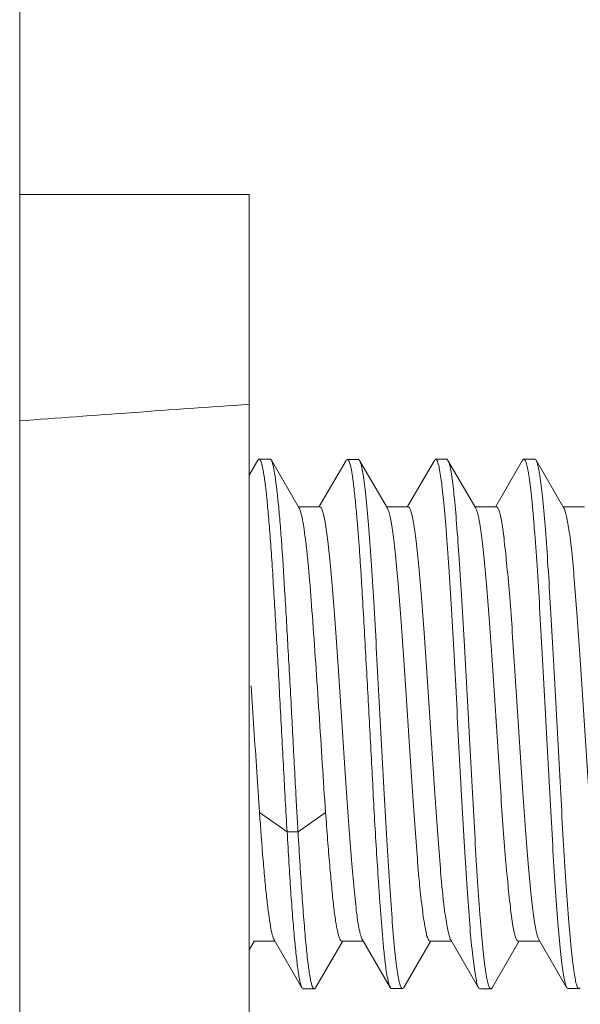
# Model space of a CAD drawing. Header units: centimetres. Extents: x -30 to 30, y -51 to 55.
# Tile 7 of 78: x -21.422 to -21.21, y -1.094 to -0.722. Entities that reach past the tile are written whole.
import ezdxf

# ---------------------------------------------------------------- set-up
doc = ezdxf.new("R2010")
doc.units = ezdxf.units.CM
doc.header["$MEASUREMENT"] = 0
doc.layers.add('06___PRT_ALL_SURFS', color=7, linetype='Continuous')

msp = doc.modelspace()

# ---------------------------------------------------------------- linework, layer by layer
at = {"layer": '06___PRT_ALL_SURFS', "lineweight": 9}
for points in [[(-21.42216, -0.21369), (-21.42216, -0.21369), (-21.42216, -1.20435), (-21.42216, -1.20435)], [(-21.42216, -0.78769), (-21.42216, -0.78769), (-21.33549, -0.78769), (-21.33549, -0.78769)], [(-21.33549, -1.18769), (-21.33549, -1.18769), (-21.33549, -0.78769), (-21.33549, -0.78769)], [(-21.33549, -0.86698), (-21.36515, -0.86903), (-21.39404, -0.87112), (-21.42216, -0.87323)], [(-21.33221, -0.88809), (-21.33221, -0.88809), (-21.33549, -0.89374), (-21.33549, -0.89374)], [(-21.32757, -0.88767), (-21.32757, -0.88767), (-21.33174, -0.88767), (-21.33174, -0.88767)], [(-21.31659, -0.9062), (-21.31659, -0.9062), (-21.32711, -0.88808), (-21.32711, -0.88808)], [(-21.29892, -0.88817), (-21.29892, -0.88817), (-21.30903, -0.90559), (-21.30903, -0.90559)], [(-21.29426, -0.88775), (-21.29426, -0.88775), (-21.29843, -0.88775), (-21.29843, -0.88775)], [(-21.28329, -0.90623), (-21.28329, -0.90623), (-21.29377, -0.88818), (-21.29377, -0.88818)], [(-21.26555, -0.88816), (-21.26555, -0.88816), (-21.27568, -0.9056), (-21.27568, -0.9056)], [(-21.26089, -0.88773), (-21.26089, -0.88773), (-21.26506, -0.88773), (-21.26506, -0.88773)], [(-21.24989, -0.90625), (-21.24989, -0.90625), (-21.26041, -0.88815), (-21.26041, -0.88815)], [(-21.23223, -0.8881), (-21.23223, -0.8881), (-21.24238, -0.90559), (-21.24238, -0.90559)], [(-21.22759, -0.88769), (-21.22759, -0.88769), (-21.23176, -0.88769), (-21.23176, -0.88769)], [(-21.21662, -0.90619), (-21.21662, -0.90619), (-21.22711, -0.88811), (-21.22711, -0.88811)], [(-21.30881, -0.90572), (-21.30881, -0.90572), (-21.31687, -0.90572), (-21.31687, -0.90572)], [(-21.27548, -0.90572), (-21.27548, -0.90572), (-21.28358, -0.90572), (-21.28358, -0.90572)], [(-21.24215, -0.90572), (-21.24215, -0.90572), (-21.25021, -0.90572), (-21.25021, -0.90572)], [(-21.20881, -0.90572), (-21.20881, -0.90572), (-21.21689, -0.90572), (-21.21689, -0.90572)], [(-21.33475, -0.97332), (-21.33406, -0.98411), (-21.33335, -0.99491), (-21.33262, -1.00569)], [(-21.33262, -1.00569), (-21.33228, -1.01082), (-21.33193, -1.01595), (-21.33158, -1.02107)], [(-21.32118, -1.02841), (-21.32118, -1.02841), (-21.33158, -1.02107), (-21.33158, -1.02107)], [(-21.30663, -1.02107), (-21.30663, -1.02107), (-21.31702, -1.02839), (-21.31702, -1.02839)], [(-21.31703, -1.02839), (-21.31703, -1.02839), (-21.32117, -1.02839), (-21.32117, -1.02839)], [(-21.33549, -1.07301), (-21.33549, -1.07301), (-21.33362, -1.06978), (-21.33362, -1.06978)], [(-21.32579, -1.06965), (-21.32579, -1.06965), (-21.33385, -1.06965), (-21.33385, -1.06965)], [(-21.32609, -1.06914), (-21.32609, -1.06914), (-21.31557, -1.08726), (-21.31557, -1.08726)], [(-21.31045, -1.08725), (-21.31045, -1.08725), (-21.3003, -1.06977), (-21.3003, -1.06977)], [(-21.29242, -1.06965), (-21.29242, -1.06965), (-21.3005, -1.06965), (-21.3005, -1.06965)], [(-21.29273, -1.06913), (-21.29273, -1.06913), (-21.28224, -1.08717), (-21.28224, -1.08717)], [(-21.27708, -1.08717), (-21.27708, -1.08717), (-21.26697, -1.06977), (-21.26697, -1.06977)], [(-21.25911, -1.06965), (-21.25911, -1.06965), (-21.26719, -1.06965), (-21.26719, -1.06965)], [(-21.25938, -1.06917), (-21.25938, -1.06917), (-21.24888, -1.08727), (-21.24888, -1.08727)], [(-21.24377, -1.08729), (-21.24377, -1.08729), (-21.23361, -1.06978), (-21.23361, -1.06978)], [(-21.22578, -1.06965), (-21.22578, -1.06965), (-21.23383, -1.06965), (-21.23383, -1.06965)], [(-21.22609, -1.06911), (-21.22609, -1.06911), (-21.21559, -1.0872), (-21.21559, -1.0872)], [(-21.3151, -1.08767), (-21.3151, -1.08767), (-21.31093, -1.08767), (-21.31093, -1.08767)], [(-21.28174, -1.0876), (-21.28174, -1.0876), (-21.27757, -1.0876), (-21.27757, -1.0876)], [(-21.2484, -1.08769), (-21.2484, -1.08769), (-21.24423, -1.08769), (-21.24423, -1.08769)], [(-21.21509, -1.08762), (-21.21509, -1.08762), (-21.21093, -1.08762), (-21.21093, -1.08762)]]:
    msp.add_open_spline(points, degree=3, dxfattribs=at)
for points, knots in [([(-21.33221, -0.88808), (-21.33218, -0.88802), (-21.33214, -0.88796), (-21.33209, -0.8879), (-21.33201, -0.88779), (-21.33188, -0.88767), (-21.33174, -0.88767)], [0, 0, 0, 0, 0.5, 0.5, 0.5, 1, 1, 1, 1]), ([(-21.33174, -0.88767), (-21.33161, -0.88767), (-21.3315, -0.88777), (-21.33141, -0.88787), (-21.33125, -0.88805), (-21.33116, -0.88826), (-21.33108, -0.88847), (-21.33079, -0.88922), (-21.33059, -0.89002), (-21.33042, -0.89083), (-21.33015, -0.8921), (-21.32995, -0.89337), (-21.32976, -0.89465), (-21.32951, -0.89639), (-21.32929, -0.89814), (-21.3291, -0.89989), (-21.32885, -0.90207), (-21.32864, -0.90427), (-21.32844, -0.90645), (-21.3282, -0.90907), (-21.32799, -0.91167), (-21.32778, -0.91429), (-21.32755, -0.91729), (-21.32733, -0.92029), (-21.32712, -0.9233), (-21.32689, -0.92663), (-21.32667, -0.92997), (-21.32646, -0.93331), (-21.32623, -0.93692), (-21.32601, -0.94053), (-21.3258, -0.94414), (-21.32558, -0.94797), (-21.32536, -0.9518), (-21.32515, -0.95563), (-21.32469, -0.96372), (-21.32425, -0.97181), (-21.32382, -0.97991), (-21.32338, -0.98816), (-21.32295, -0.99642), (-21.3225, -1.00467), (-21.32207, -1.01259), (-21.32163, -1.02049), (-21.32118, -1.02841)], [0, 0, 0, 0, 0.071429, 0.071429, 0.071429, 0.142857, 0.142857, 0.142857, 0.214286, 0.214286, 0.214286, 0.285714, 0.285714, 0.285714, 0.357143, 0.357143, 0.357143, 0.428571, 0.428571, 0.428571, 0.5, 0.5, 0.5, 0.571429, 0.571429, 0.571429, 0.642857, 0.642857, 0.642857, 0.714286, 0.714286, 0.714286, 0.785714, 0.785714, 0.785714, 0.857143, 0.857143, 0.857143, 0.928571, 0.928571, 0.928571, 1, 1, 1, 1]), ([(-21.32711, -0.88807), (-21.32715, -0.88801), (-21.32718, -0.88796), (-21.32723, -0.8879), (-21.32731, -0.88779), (-21.32744, -0.88768), (-21.32757, -0.88767)], [0, 0, 0, 0, 0.5, 0.5, 0.5, 1, 1, 1, 1]), ([(-21.31702, -1.02839), (-21.31707, -1.02749), (-21.31714, -1.02659), (-21.3172, -1.02568), (-21.31726, -1.02476), (-21.31731, -1.02384), (-21.31737, -1.02292), (-21.31747, -1.02105), (-21.31758, -1.01917), (-21.31769, -1.0173), (-21.3179, -1.01346), (-21.31811, -1.00961), (-21.31831, -1.00577), (-21.31873, -0.99789), (-21.31913, -0.98999), (-21.31954, -0.98211), (-21.31995, -0.97433), (-21.32039, -0.96655), (-21.32083, -0.95877), (-21.32124, -0.95153), (-21.32166, -0.94429), (-21.3221, -0.93705), (-21.32248, -0.93075), (-21.32287, -0.92445), (-21.32333, -0.91816), (-21.32352, -0.91548), (-21.32373, -0.91281), (-21.32396, -0.91013), (-21.32416, -0.90782), (-21.32437, -0.90551), (-21.32461, -0.9032), (-21.3248, -0.90129), (-21.32501, -0.89937), (-21.32525, -0.89746), (-21.32544, -0.89597), (-21.32564, -0.89447), (-21.32588, -0.89299), (-21.32605, -0.89193), (-21.32624, -0.89088), (-21.3265, -0.88984), (-21.32659, -0.88949), (-21.32669, -0.88913), (-21.3268, -0.88879), (-21.32689, -0.88854), (-21.32698, -0.8883), (-21.32711, -0.88807)], [0, 0, 0, 0, 0.066667, 0.066667, 0.066667, 0.133333, 0.133333, 0.133333, 0.2, 0.2, 0.2, 0.266667, 0.266667, 0.266667, 0.333333, 0.333333, 0.333333, 0.4, 0.4, 0.4, 0.466667, 0.466667, 0.466667, 0.533333, 0.533333, 0.533333, 0.6, 0.6, 0.6, 0.666667, 0.666667, 0.666667, 0.733333, 0.733333, 0.733333, 0.8, 0.8, 0.8, 0.866667, 0.866667, 0.866667, 0.933333, 0.933333, 0.933333, 1, 1, 1, 1]), ([(-21.29839, -0.88775), (-21.29844, -0.88775), (-21.29848, -0.88776), (-21.29852, -0.88778), (-21.29869, -0.88785), (-21.29881, -0.88802), (-21.2989, -0.88817)], [0, 0, 0, 0, 0.5, 0.5, 0.5, 1, 1, 1, 1]), ([(-21.28261, -1.08621), (-21.28293, -1.08523), (-21.28315, -1.08421), (-21.28333, -1.08319), (-21.28352, -1.08216), (-21.28368, -1.08113), (-21.28383, -1.08011), (-21.28411, -1.07805), (-21.28434, -1.07599), (-21.28455, -1.07391), (-21.28476, -1.07185), (-21.28495, -1.06978), (-21.28513, -1.06771), (-21.2853, -1.06564), (-21.28547, -1.06357), (-21.28563, -1.06149), (-21.28579, -1.05942), (-21.28595, -1.05735), (-21.2861, -1.05528), (-21.28625, -1.05321), (-21.28639, -1.05113), (-21.28654, -1.04906), (-21.28683, -1.04491), (-21.2871, -1.04077), (-21.28736, -1.03662), (-21.28762, -1.03247), (-21.28787, -1.02832), (-21.2881, -1.02417), (-21.28833, -1.02002), (-21.28855, -1.01587), (-21.28877, -1.01172), (-21.28899, -1.00757), (-21.28921, -1.00342), (-21.28943, -0.99927), (-21.28965, -0.99512), (-21.28987, -0.99097), (-21.29009, -0.98682), (-21.29031, -0.98267), (-21.29053, -0.97851), (-21.29076, -0.97437), (-21.29099, -0.97021), (-21.29123, -0.96607), (-21.29146, -0.96192), (-21.29169, -0.95777), (-21.29192, -0.95362), (-21.29216, -0.94947), (-21.29239, -0.94532), (-21.29263, -0.94117), (-21.29287, -0.93702), (-21.293, -0.93495), (-21.29313, -0.93287), (-21.29326, -0.9308), (-21.29339, -0.92872), (-21.29353, -0.92665), (-21.29367, -0.92457), (-21.29381, -0.9225), (-21.29395, -0.92043), (-21.29411, -0.91836), (-21.29426, -0.91629), (-21.29443, -0.91421), (-21.2946, -0.91214), (-21.29468, -0.91111), (-21.29477, -0.91007), (-21.29486, -0.90903), (-21.29495, -0.908), (-21.29505, -0.90697), (-21.29515, -0.90593), (-21.29525, -0.9049), (-21.29535, -0.90387), (-21.29545, -0.90283), (-21.29555, -0.90179), (-21.29567, -0.90076), (-21.29578, -0.89973), (-21.29589, -0.8987), (-21.29602, -0.89767), (-21.29615, -0.89663), (-21.29621, -0.89612), (-21.29628, -0.89561), (-21.29635, -0.89509), (-21.29642, -0.89457), (-21.2965, -0.89406), (-21.29657, -0.89355), (-21.29665, -0.89303), (-21.29674, -0.89252), (-21.29683, -0.89201), (-21.29693, -0.8915), (-21.29703, -0.89099), (-21.29714, -0.89048), (-21.29719, -0.89023), (-21.29725, -0.88998), (-21.29732, -0.88973), (-21.29739, -0.88947), (-21.29747, -0.88922), (-21.29755, -0.88898), (-21.29763, -0.88874), (-21.29771, -0.88851), (-21.29785, -0.88826), (-21.29797, -0.88802), (-21.29815, -0.88775), (-21.29839, -0.88775)], [0, 0, 0, 0, 0.030303, 0.030303, 0.030303, 0.060606, 0.060606, 0.060606, 0.090909, 0.090909, 0.090909, 0.121212, 0.121212, 0.121212, 0.151515, 0.151515, 0.151515, 0.181818, 0.181818, 0.181818, 0.212121, 0.212121, 0.212121, 0.242424, 0.242424, 0.242424, 0.272727, 0.272727, 0.272727, 0.30303, 0.30303, 0.30303, 0.333333, 0.333333, 0.333333, 0.363636, 0.363636, 0.363636, 0.393939, 0.393939, 0.393939, 0.424242, 0.424242, 0.424242, 0.454545, 0.454545, 0.454545, 0.484848, 0.484848, 0.484848, 0.515152, 0.515152, 0.515152, 0.545455, 0.545455, 0.545455, 0.575758, 0.575758, 0.575758, 0.606061, 0.606061, 0.606061, 0.636364, 0.636364, 0.636364, 0.666667, 0.666667, 0.666667, 0.69697, 0.69697, 0.69697, 0.727273, 0.727273, 0.727273, 0.757576, 0.757576, 0.757576, 0.787879, 0.787879, 0.787879, 0.818182, 0.818182, 0.818182, 0.848485, 0.848485, 0.848485, 0.878788, 0.878788, 0.878788, 0.909091, 0.909091, 0.909091, 0.939394, 0.939394, 0.939394, 0.969697, 0.969697, 0.969697, 1, 1, 1, 1]), ([(-21.29427, -0.88774), (-21.29423, -0.88774), (-21.29419, -0.88775), (-21.29415, -0.88777), (-21.29397, -0.88783), (-21.29387, -0.88801), (-21.29377, -0.88817)], [0, 0, 0, 0, 0.5, 0.5, 0.5, 1, 1, 1, 1]), ([(-21.29377, -0.88817), (-21.29374, -0.88822), (-21.29371, -0.88828), (-21.29368, -0.88834), (-21.29357, -0.88856), (-21.29349, -0.88879), (-21.29341, -0.88902)], [0, 0, 0, 0, 0.5, 0.5, 0.5, 1, 1, 1, 1]), ([(-21.26504, -0.88773), (-21.26508, -0.88773), (-21.26512, -0.88774), (-21.26516, -0.88776), (-21.26532, -0.88783), (-21.26543, -0.888), (-21.26552, -0.88816)], [0, 0, 0, 0, 0.5, 0.5, 0.5, 1, 1, 1, 1]), ([(-21.24921, -1.08645), (-21.24941, -1.08584), (-21.24955, -1.08521), (-21.24969, -1.08457), (-21.24987, -1.08368), (-21.25003, -1.08277), (-21.25018, -1.08187), (-21.25037, -1.08071), (-21.25053, -1.07954), (-21.25068, -1.07837), (-21.25086, -1.07695), (-21.25103, -1.07552), (-21.25119, -1.07409), (-21.25158, -1.07051), (-21.25191, -1.06691), (-21.25219, -1.06331), (-21.25256, -1.05883), (-21.25287, -1.05433), (-21.25316, -1.04984), (-21.2535, -1.04463), (-21.25382, -1.03943), (-21.25413, -1.03422), (-21.25448, -1.02849), (-21.25481, -1.02276), (-21.25515, -1.01703), (-21.25549, -1.01096), (-21.25583, -1.00489), (-21.25615, -0.99881), (-21.25649, -0.99261), (-21.2568, -0.98641), (-21.25712, -0.9802), (-21.25743, -0.97408), (-21.25775, -0.96797), (-21.25809, -0.96185), (-21.25841, -0.95603), (-21.25875, -0.9502), (-21.2591, -0.94437), (-21.25943, -0.93905), (-21.25976, -0.93373), (-21.26011, -0.9284), (-21.26041, -0.92377), (-21.26073, -0.91915), (-21.26108, -0.91453), (-21.26123, -0.91253), (-21.26139, -0.91053), (-21.26156, -0.90853), (-21.26171, -0.90675), (-21.26187, -0.90497), (-21.26205, -0.9032), (-21.26221, -0.90166), (-21.26237, -0.90012), (-21.26255, -0.89859), (-21.26271, -0.8973), (-21.26287, -0.89601), (-21.26306, -0.89473), (-21.26321, -0.89371), (-21.26338, -0.89269), (-21.26357, -0.89168), (-21.26371, -0.89094), (-21.26386, -0.89021), (-21.26407, -0.88948), (-21.26415, -0.88922), (-21.26423, -0.88895), (-21.26431, -0.88871), (-21.26438, -0.88853), (-21.26445, -0.88835), (-21.26456, -0.88817), (-21.26467, -0.88796), (-21.26482, -0.88773), (-21.26504, -0.88773)], [0, 0, 0, 0, 0.043478, 0.043478, 0.043478, 0.086957, 0.086957, 0.086957, 0.130435, 0.130435, 0.130435, 0.173913, 0.173913, 0.173913, 0.217391, 0.217391, 0.217391, 0.26087, 0.26087, 0.26087, 0.304348, 0.304348, 0.304348, 0.347826, 0.347826, 0.347826, 0.391304, 0.391304, 0.391304, 0.434783, 0.434783, 0.434783, 0.478261, 0.478261, 0.478261, 0.521739, 0.521739, 0.521739, 0.565217, 0.565217, 0.565217, 0.608696, 0.608696, 0.608696, 0.652174, 0.652174, 0.652174, 0.695652, 0.695652, 0.695652, 0.73913, 0.73913, 0.73913, 0.782609, 0.782609, 0.782609, 0.826087, 0.826087, 0.826087, 0.869565, 0.869565, 0.869565, 0.913043, 0.913043, 0.913043, 0.956522, 0.956522, 0.956522, 1, 1, 1, 1]), ([(-21.2609, -0.88772), (-21.26086, -0.88772), (-21.26082, -0.88773), (-21.26078, -0.88775), (-21.26061, -0.88781), (-21.26051, -0.88798), (-21.26042, -0.88813)], [0, 0, 0, 0, 0.5, 0.5, 0.5, 1, 1, 1, 1]), ([(-21.26042, -0.88813), (-21.26039, -0.88818), (-21.26037, -0.88823), (-21.26034, -0.88827), (-21.26026, -0.88844), (-21.26019, -0.88862), (-21.26012, -0.8888)], [0, 0, 0, 0, 0.5, 0.5, 0.5, 1, 1, 1, 1]), ([(-21.23175, -0.88769), (-21.2318, -0.88769), (-21.23184, -0.8877), (-21.23187, -0.88772), (-21.23204, -0.88778), (-21.23215, -0.88795), (-21.23223, -0.8881)], [0, 0, 0, 0, 0.5, 0.5, 0.5, 1, 1, 1, 1]), ([(-21.21593, -1.08637), (-21.21615, -1.08574), (-21.2163, -1.08509), (-21.21643, -1.08445), (-21.21663, -1.08352), (-21.21678, -1.08259), (-21.21692, -1.08165), (-21.2171, -1.08045), (-21.21725, -1.07925), (-21.2174, -1.07803), (-21.21757, -1.07657), (-21.21773, -1.07511), (-21.21788, -1.07364), (-21.21825, -1.07), (-21.21857, -1.06635), (-21.21887, -1.06271), (-21.21924, -1.05821), (-21.21958, -1.05372), (-21.21989, -1.04922), (-21.22025, -1.044), (-21.22057, -1.03877), (-21.22087, -1.03355), (-21.22121, -1.02779), (-21.22153, -1.02203), (-21.22184, -1.01627), (-21.22217, -1.01019), (-21.22249, -1.0041), (-21.22283, -0.99802), (-21.22317, -0.99182), (-21.22351, -0.98562), (-21.22385, -0.97942), (-21.22418, -0.97331), (-21.22451, -0.96721), (-21.22483, -0.9611), (-21.22515, -0.95531), (-21.22546, -0.94951), (-21.22579, -0.94373), (-21.2261, -0.93843), (-21.22643, -0.93314), (-21.22679, -0.92785), (-21.22709, -0.92323), (-21.22743, -0.91862), (-21.2278, -0.91401), (-21.2281, -0.91025), (-21.22842, -0.90651), (-21.22879, -0.90276), (-21.22894, -0.90125), (-21.22909, -0.89975), (-21.22927, -0.89825), (-21.22941, -0.897), (-21.22957, -0.89575), (-21.22975, -0.89451), (-21.22989, -0.89352), (-21.23005, -0.89254), (-21.23024, -0.89156), (-21.23037, -0.89085), (-21.23053, -0.89013), (-21.23074, -0.88943), (-21.23081, -0.88917), (-21.2309, -0.88891), (-21.23099, -0.88867), (-21.23106, -0.88849), (-21.23114, -0.88832), (-21.23125, -0.88813), (-21.23137, -0.88792), (-21.23153, -0.88769), (-21.23175, -0.88769)], [0, 0, 0, 0, 0.045455, 0.045455, 0.045455, 0.090909, 0.090909, 0.090909, 0.136364, 0.136364, 0.136364, 0.181818, 0.181818, 0.181818, 0.227273, 0.227273, 0.227273, 0.272727, 0.272727, 0.272727, 0.318182, 0.318182, 0.318182, 0.363636, 0.363636, 0.363636, 0.409091, 0.409091, 0.409091, 0.454545, 0.454545, 0.454545, 0.5, 0.5, 0.5, 0.545455, 0.545455, 0.545455, 0.590909, 0.590909, 0.590909, 0.636364, 0.636364, 0.636364, 0.681818, 0.681818, 0.681818, 0.727273, 0.727273, 0.727273, 0.772727, 0.772727, 0.772727, 0.818182, 0.818182, 0.818182, 0.863636, 0.863636, 0.863636, 0.909091, 0.909091, 0.909091, 0.954545, 0.954545, 0.954545, 1, 1, 1, 1]), ([(-21.22761, -0.88768), (-21.22756, -0.88768), (-21.22752, -0.88769), (-21.22748, -0.88771), (-21.22732, -0.88777), (-21.22721, -0.88795), (-21.22712, -0.8881)], [0, 0, 0, 0, 0.5, 0.5, 0.5, 1, 1, 1, 1]), ([(-21.22712, -0.8881), (-21.22709, -0.88816), (-21.22705, -0.88823), (-21.22702, -0.88829), (-21.22689, -0.88855), (-21.2268, -0.88882), (-21.22671, -0.88909)], [0, 0, 0, 0, 0.5, 0.5, 0.5, 1, 1, 1, 1]), ([(-21.29341, -0.88902), (-21.2932, -0.88963), (-21.29305, -0.89027), (-21.29291, -0.89091), (-21.29272, -0.89181), (-21.29257, -0.89271), (-21.29242, -0.89362), (-21.29223, -0.89479), (-21.29207, -0.89597), (-21.29193, -0.89715), (-21.29175, -0.89859), (-21.29158, -0.90004), (-21.29143, -0.90149), (-21.29105, -0.90513), (-21.29073, -0.90878), (-21.29044, -0.91243), (-21.29008, -0.91694), (-21.28976, -0.92145), (-21.28945, -0.92597), (-21.2891, -0.93117), (-21.28877, -0.93638), (-21.28847, -0.94159), (-21.28812, -0.94733), (-21.28779, -0.95306), (-21.28747, -0.9588), (-21.28714, -0.96488), (-21.28681, -0.97097), (-21.28649, -0.97705), (-21.28615, -0.98325), (-21.28583, -0.98947), (-21.28549, -0.99568), (-21.28517, -1.00179), (-21.28484, -1.00791), (-21.28451, -1.01403), (-21.28419, -1.01983), (-21.28386, -1.02564), (-21.28352, -1.03145), (-21.28321, -1.03673), (-21.28288, -1.04203), (-21.28253, -1.04731), (-21.28222, -1.05193), (-21.2819, -1.05654), (-21.28154, -1.06115), (-21.28125, -1.06493), (-21.28093, -1.06871), (-21.28055, -1.07249), (-21.2804, -1.07401), (-21.28023, -1.07554), (-21.28005, -1.07707), (-21.27991, -1.07833), (-21.27975, -1.07959), (-21.27956, -1.08086), (-21.27941, -1.08185), (-21.27925, -1.08283), (-21.27907, -1.08381), (-21.27893, -1.08452), (-21.27878, -1.08522), (-21.27857, -1.08592), (-21.2785, -1.08617), (-21.27841, -1.08643), (-21.27833, -1.08666), (-21.27826, -1.08684), (-21.27819, -1.08701), (-21.27808, -1.08719), (-21.27796, -1.08739), (-21.2778, -1.08761), (-21.27758, -1.08761)], [0, 0, 0, 0, 0.045455, 0.045455, 0.045455, 0.090909, 0.090909, 0.090909, 0.136364, 0.136364, 0.136364, 0.181818, 0.181818, 0.181818, 0.227273, 0.227273, 0.227273, 0.272727, 0.272727, 0.272727, 0.318182, 0.318182, 0.318182, 0.363636, 0.363636, 0.363636, 0.409091, 0.409091, 0.409091, 0.454545, 0.454545, 0.454545, 0.5, 0.5, 0.5, 0.545455, 0.545455, 0.545455, 0.590909, 0.590909, 0.590909, 0.636364, 0.636364, 0.636364, 0.681818, 0.681818, 0.681818, 0.727273, 0.727273, 0.727273, 0.772727, 0.772727, 0.772727, 0.818182, 0.818182, 0.818182, 0.863636, 0.863636, 0.863636, 0.909091, 0.909091, 0.909091, 0.954545, 0.954545, 0.954545, 1, 1, 1, 1]), ([(-21.26012, -0.8888), (-21.25991, -0.88939), (-21.25976, -0.89001), (-21.25963, -0.89063), (-21.25943, -0.89153), (-21.25927, -0.89243), (-21.25913, -0.89333), (-21.25894, -0.89451), (-21.25878, -0.89569), (-21.25863, -0.89687), (-21.25845, -0.89831), (-21.25829, -0.89975), (-21.25814, -0.90119), (-21.25775, -0.90479), (-21.25744, -0.9084), (-21.25715, -0.91201), (-21.25678, -0.91648), (-21.25646, -0.92095), (-21.25615, -0.92543), (-21.2558, -0.93063), (-21.25547, -0.93585), (-21.25516, -0.94105), (-21.25481, -0.94682), (-21.25449, -0.95259), (-21.25417, -0.95835), (-21.25383, -0.96445), (-21.2535, -0.97055), (-21.25317, -0.97665), (-21.25284, -0.98287), (-21.25251, -0.98909), (-21.25218, -0.99531), (-21.25185, -1.00144), (-21.25153, -1.00757), (-21.25119, -1.01369), (-21.25087, -1.01952), (-21.25054, -1.02535), (-21.2502, -1.03118), (-21.24989, -1.03651), (-21.24955, -1.04185), (-21.24921, -1.04719), (-21.2489, -1.05183), (-21.24857, -1.05648), (-21.24821, -1.06113), (-21.24805, -1.06313), (-21.24789, -1.06513), (-21.24772, -1.06713), (-21.24756, -1.0689), (-21.2474, -1.07067), (-21.24722, -1.07243), (-21.24707, -1.07395), (-21.24691, -1.07547), (-21.24673, -1.07699), (-21.24657, -1.07825), (-21.24641, -1.07951), (-21.24623, -1.08077), (-21.24608, -1.08177), (-21.24592, -1.08277), (-21.24573, -1.08377), (-21.24559, -1.08449), (-21.24544, -1.08521), (-21.24523, -1.08593), (-21.24516, -1.08619), (-21.24508, -1.08645), (-21.24499, -1.0867), (-21.24492, -1.08689), (-21.24485, -1.08706), (-21.24474, -1.08725), (-21.24462, -1.08747), (-21.24447, -1.0877), (-21.24424, -1.0877)], [0, 0, 0, 0, 0.043478, 0.043478, 0.043478, 0.086957, 0.086957, 0.086957, 0.130435, 0.130435, 0.130435, 0.173913, 0.173913, 0.173913, 0.217391, 0.217391, 0.217391, 0.26087, 0.26087, 0.26087, 0.304348, 0.304348, 0.304348, 0.347826, 0.347826, 0.347826, 0.391304, 0.391304, 0.391304, 0.434783, 0.434783, 0.434783, 0.478261, 0.478261, 0.478261, 0.521739, 0.521739, 0.521739, 0.565217, 0.565217, 0.565217, 0.608696, 0.608696, 0.608696, 0.652174, 0.652174, 0.652174, 0.695652, 0.695652, 0.695652, 0.73913, 0.73913, 0.73913, 0.782609, 0.782609, 0.782609, 0.826087, 0.826087, 0.826087, 0.869565, 0.869565, 0.869565, 0.913043, 0.913043, 0.913043, 0.956522, 0.956522, 0.956522, 1, 1, 1, 1]), ([(-21.22671, -0.88909), (-21.22651, -0.88974), (-21.22635, -0.8904), (-21.22622, -0.89106), (-21.22603, -0.89199), (-21.22587, -0.89291), (-21.22573, -0.89385), (-21.22531, -0.89647), (-21.22501, -0.89911), (-21.22474, -0.90176), (-21.22437, -0.90539), (-21.22405, -0.90903), (-21.22375, -0.91266), (-21.22339, -0.91717), (-21.22307, -0.92169), (-21.22277, -0.92621), (-21.22242, -0.93143), (-21.22209, -0.93664), (-21.22178, -0.94186), (-21.22144, -0.94759), (-21.22111, -0.95332), (-21.22079, -0.95905), (-21.22046, -0.9651), (-21.22013, -0.97116), (-21.21981, -0.97721), (-21.21948, -0.98339), (-21.21915, -0.98957), (-21.21883, -0.99576), (-21.2185, -1.00185), (-21.21817, -1.00795), (-21.21784, -1.01405), (-21.21752, -1.01985), (-21.21719, -1.02564), (-21.21685, -1.03144), (-21.21654, -1.03672), (-21.21621, -1.04201), (-21.21587, -1.04729), (-21.21556, -1.05188), (-21.21524, -1.05647), (-21.21488, -1.06105), (-21.21459, -1.06481), (-21.21427, -1.06857), (-21.21389, -1.07233), (-21.21374, -1.07386), (-21.21358, -1.07539), (-21.2134, -1.07691), (-21.21325, -1.07819), (-21.21309, -1.07947), (-21.21291, -1.08074), (-21.21276, -1.08175), (-21.2126, -1.08276), (-21.21241, -1.08376), (-21.21228, -1.08449), (-21.21213, -1.0852), (-21.21192, -1.08592), (-21.21185, -1.08617), (-21.21177, -1.08643), (-21.21167, -1.08667), (-21.21161, -1.08685), (-21.21153, -1.08702), (-21.21143, -1.08721), (-21.21131, -1.08741), (-21.21115, -1.08763), (-21.21094, -1.08763)], [0, 0, 0, 0, 0.047619, 0.047619, 0.047619, 0.095238, 0.095238, 0.095238, 0.142857, 0.142857, 0.142857, 0.190476, 0.190476, 0.190476, 0.238095, 0.238095, 0.238095, 0.285714, 0.285714, 0.285714, 0.333333, 0.333333, 0.333333, 0.380952, 0.380952, 0.380952, 0.428571, 0.428571, 0.428571, 0.47619, 0.47619, 0.47619, 0.52381, 0.52381, 0.52381, 0.571429, 0.571429, 0.571429, 0.619048, 0.619048, 0.619048, 0.666667, 0.666667, 0.666667, 0.714286, 0.714286, 0.714286, 0.761905, 0.761905, 0.761905, 0.809524, 0.809524, 0.809524, 0.857143, 0.857143, 0.857143, 0.904762, 0.904762, 0.904762, 0.952381, 0.952381, 0.952381, 1, 1, 1, 1]), ([(-21.31659, -0.9062), (-21.31631, -0.9067), (-21.31613, -0.90725), (-21.31599, -0.90781), (-21.31575, -0.90871), (-21.31555, -0.90961), (-21.31537, -0.91052), (-21.31513, -0.91177), (-21.31493, -0.91303), (-21.31475, -0.9143), (-21.31451, -0.91589), (-21.31431, -0.91749), (-21.31411, -0.91909), (-21.31388, -0.92099), (-21.31367, -0.92291), (-21.31347, -0.92482), (-21.31325, -0.92702), (-21.31304, -0.92923), (-21.31285, -0.93143), (-21.31239, -0.93657), (-21.31201, -0.94172), (-21.31163, -0.94687), (-21.3112, -0.95277), (-21.31078, -0.95866), (-21.31037, -0.96456), (-21.30993, -0.97087), (-21.30951, -0.97719), (-21.3091, -0.98352), (-21.30869, -0.98991), (-21.30829, -0.99631), (-21.30788, -1.00271), (-21.30749, -1.00883), (-21.30707, -1.01495), (-21.30663, -1.02107)], [0, 0, 0, 0, 0.090909, 0.090909, 0.090909, 0.181818, 0.181818, 0.181818, 0.272727, 0.272727, 0.272727, 0.363636, 0.363636, 0.363636, 0.454545, 0.454545, 0.454545, 0.545455, 0.545455, 0.545455, 0.636364, 0.636364, 0.636364, 0.727273, 0.727273, 0.727273, 0.818182, 0.818182, 0.818182, 0.909091, 0.909091, 0.909091, 1, 1, 1, 1]), ([(-21.29273, -1.06912), (-21.29295, -1.06873), (-21.29311, -1.06831), (-21.29324, -1.06788), (-21.29344, -1.06723), (-21.29361, -1.06658), (-21.29375, -1.06592), (-21.29395, -1.06504), (-21.29412, -1.06415), (-21.29427, -1.06327), (-21.29446, -1.06215), (-21.29462, -1.06104), (-21.29477, -1.05993), (-21.29495, -1.05861), (-21.29511, -1.05727), (-21.29525, -1.05595), (-21.29543, -1.05442), (-21.29559, -1.05289), (-21.29574, -1.05135), (-21.2961, -1.04774), (-21.29643, -1.04413), (-21.29674, -1.04051), (-21.29711, -1.03627), (-21.29745, -1.03202), (-21.29777, -1.02778), (-21.29813, -1.02306), (-21.29847, -1.01833), (-21.29878, -1.01361), (-21.29912, -1.00859), (-21.29943, -1.00355), (-21.29975, -0.99852), (-21.30009, -0.99336), (-21.30041, -0.9882), (-21.30076, -0.98305), (-21.3011, -0.97794), (-21.30145, -0.97284), (-21.30179, -0.96773), (-21.30213, -0.96287), (-21.30245, -0.958), (-21.30279, -0.95313), (-21.30311, -0.94868), (-21.30342, -0.94422), (-21.30377, -0.93977), (-21.30407, -0.93588), (-21.3044, -0.93199), (-21.30477, -0.92811), (-21.30508, -0.92493), (-21.30542, -0.92176), (-21.30581, -0.91859), (-21.30609, -0.91623), (-21.30641, -0.91387), (-21.30681, -0.91153), (-21.30695, -0.91068), (-21.30711, -0.90984), (-21.30729, -0.90901), (-21.30743, -0.90839), (-21.30758, -0.90778), (-21.30779, -0.90719), (-21.30786, -0.90697), (-21.30795, -0.90675), (-21.30804, -0.90655), (-21.30811, -0.90639), (-21.30819, -0.90624), (-21.30829, -0.90609), (-21.30842, -0.90591), (-21.30859, -0.90572), (-21.30881, -0.90572)], [0, 0, 0, 0, 0.045455, 0.045455, 0.045455, 0.090909, 0.090909, 0.090909, 0.136364, 0.136364, 0.136364, 0.181818, 0.181818, 0.181818, 0.227273, 0.227273, 0.227273, 0.272727, 0.272727, 0.272727, 0.318182, 0.318182, 0.318182, 0.363636, 0.363636, 0.363636, 0.409091, 0.409091, 0.409091, 0.454545, 0.454545, 0.454545, 0.5, 0.5, 0.5, 0.545455, 0.545455, 0.545455, 0.590909, 0.590909, 0.590909, 0.636364, 0.636364, 0.636364, 0.681818, 0.681818, 0.681818, 0.727273, 0.727273, 0.727273, 0.772727, 0.772727, 0.772727, 0.818182, 0.818182, 0.818182, 0.863636, 0.863636, 0.863636, 0.909091, 0.909091, 0.909091, 0.954545, 0.954545, 0.954545, 1, 1, 1, 1]), ([(-21.28327, -0.90623), (-21.28306, -0.90661), (-21.28291, -0.90703), (-21.28277, -0.90745), (-21.28257, -0.90809), (-21.28241, -0.90874), (-21.28226, -0.90939), (-21.28206, -0.91027), (-21.28189, -0.91115), (-21.28174, -0.91204), (-21.28155, -0.91315), (-21.28139, -0.91425), (-21.28123, -0.91537), (-21.28105, -0.91669), (-21.28089, -0.91801), (-21.28073, -0.91934), (-21.28056, -0.92087), (-21.2804, -0.92239), (-21.28025, -0.92393), (-21.27989, -0.92753), (-21.27957, -0.93115), (-21.27927, -0.93477), (-21.27891, -0.93901), (-21.27857, -0.94325), (-21.27824, -0.94749), (-21.27788, -0.95221), (-21.27753, -0.95694), (-21.27721, -0.96166), (-21.27687, -0.96669), (-21.27655, -0.97173), (-21.27623, -0.97677), (-21.27591, -0.98193), (-21.27558, -0.98709), (-21.27525, -0.99226), (-21.27491, -0.99737), (-21.27457, -1.00247), (-21.27421, -1.00758), (-21.27388, -1.01245), (-21.27354, -1.01733), (-21.27319, -1.0222), (-21.27288, -1.02666), (-21.27255, -1.03112), (-21.27221, -1.03558), (-21.27191, -1.03947), (-21.27159, -1.04336), (-21.27123, -1.04725), (-21.27092, -1.05043), (-21.27059, -1.05361), (-21.27019, -1.05678), (-21.26991, -1.05915), (-21.26958, -1.0615), (-21.26917, -1.06385), (-21.26903, -1.06469), (-21.26887, -1.06553), (-21.26868, -1.06637), (-21.26855, -1.06699), (-21.2684, -1.06759), (-21.26819, -1.06819), (-21.26812, -1.06841), (-21.26803, -1.06863), (-21.26795, -1.06883), (-21.26787, -1.06899), (-21.2678, -1.06913), (-21.26769, -1.06929), (-21.26757, -1.06947), (-21.2674, -1.06965), (-21.26719, -1.06965)], [0, 0, 0, 0, 0.045455, 0.045455, 0.045455, 0.090909, 0.090909, 0.090909, 0.136364, 0.136364, 0.136364, 0.181818, 0.181818, 0.181818, 0.227273, 0.227273, 0.227273, 0.272727, 0.272727, 0.272727, 0.318182, 0.318182, 0.318182, 0.363636, 0.363636, 0.363636, 0.409091, 0.409091, 0.409091, 0.454545, 0.454545, 0.454545, 0.5, 0.5, 0.5, 0.545455, 0.545455, 0.545455, 0.590909, 0.590909, 0.590909, 0.636364, 0.636364, 0.636364, 0.681818, 0.681818, 0.681818, 0.727273, 0.727273, 0.727273, 0.772727, 0.772727, 0.772727, 0.818182, 0.818182, 0.818182, 0.863636, 0.863636, 0.863636, 0.909091, 0.909091, 0.909091, 0.954545, 0.954545, 0.954545, 1, 1, 1, 1]), ([(-21.25939, -1.06917), (-21.2596, -1.0688), (-21.25975, -1.06839), (-21.25987, -1.06797), (-21.26007, -1.06734), (-21.26022, -1.06669), (-21.26037, -1.06605), (-21.26055, -1.06518), (-21.26072, -1.06431), (-21.26087, -1.06343), (-21.26106, -1.06233), (-21.26123, -1.06123), (-21.26139, -1.06012), (-21.26179, -1.05729), (-21.26212, -1.05444), (-21.26241, -1.05159), (-21.26279, -1.04799), (-21.26311, -1.04439), (-21.26341, -1.04077), (-21.26375, -1.03653), (-21.26407, -1.03229), (-21.26439, -1.02805), (-21.26474, -1.02333), (-21.26507, -1.01861), (-21.26541, -1.01389), (-21.26577, -1.00885), (-21.26611, -1.00382), (-21.26644, -0.99879), (-21.26678, -0.99362), (-21.2671, -0.98845), (-21.26743, -0.98328), (-21.26775, -0.97817), (-21.26807, -0.97305), (-21.26841, -0.96793), (-21.26873, -0.96305), (-21.26908, -0.95817), (-21.26943, -0.9533), (-21.26977, -0.94883), (-21.27011, -0.94436), (-21.27046, -0.93989), (-21.27077, -0.93599), (-21.27109, -0.93209), (-21.27145, -0.9282), (-21.27174, -0.92501), (-21.27205, -0.92182), (-21.27243, -0.91864), (-21.27259, -0.91735), (-21.27275, -0.91605), (-21.27294, -0.91477), (-21.2731, -0.91369), (-21.27327, -0.91262), (-21.27346, -0.91155), (-21.27361, -0.9107), (-21.27378, -0.90985), (-21.27398, -0.90902), (-21.27412, -0.9084), (-21.27428, -0.90779), (-21.27449, -0.90719), (-21.27457, -0.90697), (-21.27465, -0.90675), (-21.27474, -0.90655), (-21.27481, -0.90639), (-21.27489, -0.90624), (-21.27499, -0.90609), (-21.27511, -0.90591), (-21.27527, -0.90572), (-21.27548, -0.90572)], [0, 0, 0, 0, 0.045455, 0.045455, 0.045455, 0.090909, 0.090909, 0.090909, 0.136364, 0.136364, 0.136364, 0.181818, 0.181818, 0.181818, 0.227273, 0.227273, 0.227273, 0.272727, 0.272727, 0.272727, 0.318182, 0.318182, 0.318182, 0.363636, 0.363636, 0.363636, 0.409091, 0.409091, 0.409091, 0.454545, 0.454545, 0.454545, 0.5, 0.5, 0.5, 0.545455, 0.545455, 0.545455, 0.590909, 0.590909, 0.590909, 0.636364, 0.636364, 0.636364, 0.681818, 0.681818, 0.681818, 0.727273, 0.727273, 0.727273, 0.772727, 0.772727, 0.772727, 0.818182, 0.818182, 0.818182, 0.863636, 0.863636, 0.863636, 0.909091, 0.909091, 0.909091, 0.954545, 0.954545, 0.954545, 1, 1, 1, 1]), ([(-21.24989, -0.90626), (-21.24967, -0.90665), (-21.24951, -0.90707), (-21.24939, -0.90751), (-21.24919, -0.90816), (-21.24903, -0.90881), (-21.24889, -0.90948), (-21.24871, -0.91036), (-21.24855, -0.91125), (-21.24841, -0.91215), (-21.24823, -0.91326), (-21.24807, -0.91437), (-21.24792, -0.91549), (-21.24774, -0.91681), (-21.24758, -0.91815), (-21.24742, -0.91947), (-21.24724, -0.92101), (-21.24707, -0.92254), (-21.24691, -0.92407), (-21.24653, -0.92769), (-21.24619, -0.93131), (-21.24588, -0.93493), (-21.24551, -0.93917), (-21.24519, -0.94342), (-21.24488, -0.94767), (-21.24454, -0.95239), (-21.24422, -0.95711), (-21.24391, -0.96184), (-21.24357, -0.96687), (-21.24323, -0.9719), (-21.2429, -0.97693), (-21.24255, -0.98209), (-21.2422, -0.98724), (-21.24186, -0.9924), (-21.24153, -0.9975), (-21.2412, -1.00261), (-21.24087, -1.00771), (-21.24055, -1.01257), (-21.24023, -1.01743), (-21.23989, -1.0223), (-21.23957, -1.02675), (-21.23925, -1.03121), (-21.23888, -1.03565), (-21.23856, -1.03954), (-21.23822, -1.04342), (-21.23785, -1.04729), (-21.23755, -1.05047), (-21.23722, -1.05365), (-21.23685, -1.05681), (-21.23658, -1.05917), (-21.23629, -1.06153), (-21.23588, -1.06387), (-21.23573, -1.06471), (-21.23557, -1.06555), (-21.23538, -1.06638), (-21.23523, -1.06699), (-21.23508, -1.0676), (-21.23487, -1.06819), (-21.23479, -1.06841), (-21.2347, -1.06863), (-21.23461, -1.06883), (-21.23453, -1.06899), (-21.23445, -1.06913), (-21.23435, -1.06929), (-21.23421, -1.06947), (-21.23404, -1.06965), (-21.23383, -1.06965)], [0, 0, 0, 0, 0.045455, 0.045455, 0.045455, 0.090909, 0.090909, 0.090909, 0.136364, 0.136364, 0.136364, 0.181818, 0.181818, 0.181818, 0.227273, 0.227273, 0.227273, 0.272727, 0.272727, 0.272727, 0.318182, 0.318182, 0.318182, 0.363636, 0.363636, 0.363636, 0.409091, 0.409091, 0.409091, 0.454545, 0.454545, 0.454545, 0.5, 0.5, 0.5, 0.545455, 0.545455, 0.545455, 0.590909, 0.590909, 0.590909, 0.636364, 0.636364, 0.636364, 0.681818, 0.681818, 0.681818, 0.727273, 0.727273, 0.727273, 0.772727, 0.772727, 0.772727, 0.818182, 0.818182, 0.818182, 0.863636, 0.863636, 0.863636, 0.909091, 0.909091, 0.909091, 0.954545, 0.954545, 0.954545, 1, 1, 1, 1]), ([(-21.2261, -1.06911), (-21.22633, -1.06871), (-21.22647, -1.06829), (-21.22661, -1.06785), (-21.22681, -1.0672), (-21.22697, -1.06654), (-21.22711, -1.06588), (-21.22729, -1.06499), (-21.22745, -1.0641), (-21.22759, -1.06321), (-21.22777, -1.06209), (-21.22793, -1.06098), (-21.22808, -1.05987), (-21.22826, -1.05853), (-21.22842, -1.05721), (-21.22857, -1.05587), (-21.22875, -1.05434), (-21.22892, -1.05281), (-21.22908, -1.05127), (-21.22945, -1.04766), (-21.22979, -1.04404), (-21.23011, -1.04042), (-21.23047, -1.03618), (-21.23081, -1.03193), (-21.23112, -1.02769), (-21.23147, -1.02297), (-21.23178, -1.01824), (-21.23209, -1.01352), (-21.23243, -1.00849), (-21.23276, -1.00346), (-21.23309, -0.99843), (-21.23343, -0.99328), (-21.23378, -0.98813), (-21.23413, -0.98297), (-21.23446, -0.97787), (-21.2348, -0.97277), (-21.23513, -0.96767), (-21.23545, -0.96281), (-21.23577, -0.95795), (-21.23611, -0.95309), (-21.23642, -0.94863), (-21.23675, -0.94418), (-21.23711, -0.93973), (-21.23742, -0.93585), (-21.23776, -0.93197), (-21.23814, -0.92809), (-21.23845, -0.92491), (-21.23878, -0.92174), (-21.23915, -0.91857), (-21.23942, -0.91621), (-21.23971, -0.91386), (-21.24012, -0.91152), (-21.24026, -0.91067), (-21.24042, -0.90983), (-21.24061, -0.909), (-21.24075, -0.90839), (-21.24091, -0.90778), (-21.24112, -0.90718), (-21.2412, -0.90697), (-21.24128, -0.90675), (-21.24138, -0.90655), (-21.24145, -0.90639), (-21.24153, -0.90624), (-21.24163, -0.90609), (-21.24177, -0.9059), (-21.24194, -0.90572), (-21.24215, -0.90572)], [0, 0, 0, 0, 0.045455, 0.045455, 0.045455, 0.090909, 0.090909, 0.090909, 0.136364, 0.136364, 0.136364, 0.181818, 0.181818, 0.181818, 0.227273, 0.227273, 0.227273, 0.272727, 0.272727, 0.272727, 0.318182, 0.318182, 0.318182, 0.363636, 0.363636, 0.363636, 0.409091, 0.409091, 0.409091, 0.454545, 0.454545, 0.454545, 0.5, 0.5, 0.5, 0.545455, 0.545455, 0.545455, 0.590909, 0.590909, 0.590909, 0.636364, 0.636364, 0.636364, 0.681818, 0.681818, 0.681818, 0.727273, 0.727273, 0.727273, 0.772727, 0.772727, 0.772727, 0.818182, 0.818182, 0.818182, 0.863636, 0.863636, 0.863636, 0.909091, 0.909091, 0.909091, 0.954545, 0.954545, 0.954545, 1, 1, 1, 1]), ([(-21.21661, -0.90619), (-21.2164, -0.90657), (-21.21625, -0.90698), (-21.21613, -0.9074), (-21.21593, -0.90803), (-21.21577, -0.90867), (-21.21563, -0.90932), (-21.21543, -0.91019), (-21.21527, -0.91107), (-21.21512, -0.91195), (-21.21493, -0.91305), (-21.21476, -0.91415), (-21.2146, -0.91525), (-21.21419, -0.91809), (-21.21387, -0.92093), (-21.21357, -0.92379), (-21.21321, -0.92739), (-21.21289, -0.931), (-21.21259, -0.93461), (-21.21225, -0.93885), (-21.21192, -0.94309), (-21.2116, -0.94733), (-21.21125, -0.95205), (-21.21091, -0.95678), (-21.21057, -0.9615), (-21.21022, -0.96654), (-21.20988, -0.97157), (-21.20955, -0.97661), (-21.20921, -0.98178), (-21.20889, -0.98695), (-21.20857, -0.99212), (-21.20825, -0.99723), (-21.20793, -1.00235), (-21.20758, -1.00747), (-21.20725, -1.01235), (-21.20691, -1.01723), (-21.20655, -1.02211), (-21.20622, -1.02657), (-21.20588, -1.03104), (-21.20553, -1.03551), (-21.20522, -1.03941), (-21.20491, -1.04331), (-21.20455, -1.0472), (-21.20426, -1.05039), (-21.20394, -1.05357), (-21.20355, -1.05675), (-21.2034, -1.05805), (-21.20323, -1.05933), (-21.20304, -1.06062), (-21.20289, -1.06169), (-21.20272, -1.06277), (-21.20253, -1.06383), (-21.20237, -1.06468), (-21.2022, -1.06553), (-21.20201, -1.06637), (-21.20187, -1.06698), (-21.20171, -1.06759), (-21.2015, -1.06819), (-21.20143, -1.06841), (-21.20134, -1.06862), (-21.20125, -1.06883), (-21.20118, -1.06898), (-21.20111, -1.06913), (-21.20101, -1.06929), (-21.20088, -1.06947), (-21.20072, -1.06965), (-21.20051, -1.06965)], [0, 0, 0, 0, 0.045455, 0.045455, 0.045455, 0.090909, 0.090909, 0.090909, 0.136364, 0.136364, 0.136364, 0.181818, 0.181818, 0.181818, 0.227273, 0.227273, 0.227273, 0.272727, 0.272727, 0.272727, 0.318182, 0.318182, 0.318182, 0.363636, 0.363636, 0.363636, 0.409091, 0.409091, 0.409091, 0.454545, 0.454545, 0.454545, 0.5, 0.5, 0.5, 0.545455, 0.545455, 0.545455, 0.590909, 0.590909, 0.590909, 0.636364, 0.636364, 0.636364, 0.681818, 0.681818, 0.681818, 0.727273, 0.727273, 0.727273, 0.772727, 0.772727, 0.772727, 0.818182, 0.818182, 0.818182, 0.863636, 0.863636, 0.863636, 0.909091, 0.909091, 0.909091, 0.954545, 0.954545, 0.954545, 1, 1, 1, 1]), ([(-21.32609, -1.06914), (-21.32623, -1.06889), (-21.32633, -1.06863), (-21.32643, -1.06837), (-21.32656, -1.06801), (-21.32667, -1.06764), (-21.32677, -1.06727), (-21.32705, -1.06621), (-21.32725, -1.06513), (-21.32743, -1.06405), (-21.32769, -1.06255), (-21.32791, -1.06105), (-21.32811, -1.05955), (-21.32837, -1.05765), (-21.3286, -1.05575), (-21.32881, -1.05384), (-21.32907, -1.05157), (-21.32931, -1.04929), (-21.32953, -1.04701), (-21.32977, -1.04441), (-21.33001, -1.04179), (-21.33022, -1.03919), (-21.33073, -1.03315), (-21.33116, -1.02711), (-21.33158, -1.02107)], [0, 0, 0, 0, 0.125, 0.125, 0.125, 0.25, 0.25, 0.25, 0.375, 0.375, 0.375, 0.5, 0.5, 0.5, 0.625, 0.625, 0.625, 0.75, 0.75, 0.75, 0.875, 0.875, 0.875, 1, 1, 1, 1]), ([(-21.30663, -1.02107), (-21.30638, -1.02453), (-21.30612, -1.028), (-21.30585, -1.03146), (-21.30561, -1.03463), (-21.30535, -1.03779), (-21.30508, -1.04095), (-21.30484, -1.04375), (-21.30459, -1.04655), (-21.30433, -1.04934), (-21.3041, -1.05171), (-21.30387, -1.05408), (-21.30359, -1.05645), (-21.30337, -1.05835), (-21.30313, -1.06025), (-21.30283, -1.06214), (-21.30261, -1.06353), (-21.30237, -1.06491), (-21.30205, -1.06629), (-21.30184, -1.06715), (-21.30161, -1.06801), (-21.30126, -1.06881), (-21.30116, -1.06903), (-21.30105, -1.06925), (-21.30087, -1.06944), (-21.30077, -1.06955), (-21.30065, -1.06965), (-21.3005, -1.06965)], [0, 0, 0, 0, 0.111111, 0.111111, 0.111111, 0.222222, 0.222222, 0.222222, 0.333333, 0.333333, 0.333333, 0.444444, 0.444444, 0.444444, 0.555556, 0.555556, 0.555556, 0.666667, 0.666667, 0.666667, 0.777778, 0.777778, 0.777778, 0.888889, 0.888889, 0.888889, 1, 1, 1, 1]), ([(-21.31557, -1.08726), (-21.31572, -1.087), (-21.31583, -1.08672), (-21.31592, -1.08643), (-21.31605, -1.08601), (-21.31617, -1.08558), (-21.31626, -1.08515), (-21.31639, -1.08458), (-21.3165, -1.08401), (-21.3166, -1.08343), (-21.31673, -1.08273), (-21.31684, -1.08202), (-21.31694, -1.08131), (-21.31721, -1.07949), (-21.31743, -1.07767), (-21.31763, -1.07585), (-21.31789, -1.07353), (-21.31813, -1.07122), (-21.31835, -1.06889), (-21.31861, -1.06611), (-21.31885, -1.06333), (-21.31907, -1.06054), (-21.31933, -1.05733), (-21.31956, -1.05411), (-21.31979, -1.05089), (-21.32003, -1.04729), (-21.32025, -1.04369), (-21.32047, -1.0401), (-21.32071, -1.03619), (-21.32093, -1.03229), (-21.32115, -1.02839)], [0, 0, 0, 0, 0.1, 0.1, 0.1, 0.2, 0.2, 0.2, 0.3, 0.3, 0.3, 0.4, 0.4, 0.4, 0.5, 0.5, 0.5, 0.6, 0.6, 0.6, 0.7, 0.7, 0.7, 0.8, 0.8, 0.8, 0.9, 0.9, 0.9, 1, 1, 1, 1]), ([(-21.31703, -1.02839), (-21.31679, -1.03261), (-21.31653, -1.03683), (-21.31627, -1.04105), (-21.31603, -1.04491), (-21.31577, -1.04875), (-21.31551, -1.0526), (-21.31527, -1.05599), (-21.31502, -1.05939), (-21.31475, -1.06277), (-21.31451, -1.06565), (-21.31427, -1.06853), (-21.31399, -1.07141), (-21.31376, -1.07373), (-21.31351, -1.07604), (-21.31322, -1.07835), (-21.31301, -1.08007), (-21.31277, -1.08178), (-21.31246, -1.08347), (-21.31235, -1.08409), (-21.31223, -1.0847), (-21.31208, -1.08531), (-21.31197, -1.08575), (-21.31186, -1.08619), (-21.3117, -1.08663), (-21.31164, -1.08679), (-21.31158, -1.08694), (-21.31151, -1.08709), (-21.31145, -1.08721), (-21.3114, -1.08731), (-21.31132, -1.08742), (-21.31122, -1.08755), (-21.31109, -1.08768), (-21.31094, -1.08768)], [0, 0, 0, 0, 0.090909, 0.090909, 0.090909, 0.181818, 0.181818, 0.181818, 0.272727, 0.272727, 0.272727, 0.363636, 0.363636, 0.363636, 0.454545, 0.454545, 0.454545, 0.545455, 0.545455, 0.545455, 0.636364, 0.636364, 0.636364, 0.727273, 0.727273, 0.727273, 0.818182, 0.818182, 0.818182, 0.909091, 0.909091, 0.909091, 1, 1, 1, 1]), ([(-21.31509, -1.08767), (-21.31513, -1.08767), (-21.31517, -1.08766), (-21.31521, -1.08765), (-21.31537, -1.08758), (-21.31548, -1.08741), (-21.31557, -1.08726)], [0, 0, 0, 0, 0.5, 0.5, 0.5, 1, 1, 1, 1]), ([(-21.31094, -1.08768), (-21.31089, -1.08768), (-21.31085, -1.08767), (-21.31082, -1.08766), (-21.31065, -1.08759), (-21.31054, -1.08742), (-21.31045, -1.08726)], [0, 0, 0, 0, 0.5, 0.5, 0.5, 1, 1, 1, 1]), ([(-21.2822, -1.08717), (-21.28224, -1.08711), (-21.28227, -1.08705), (-21.2823, -1.08698), (-21.28243, -1.08673), (-21.28252, -1.08647), (-21.28261, -1.08621)], [0, 0, 0, 0, 0.5, 0.5, 0.5, 1, 1, 1, 1]), ([(-21.2817, -1.0876), (-21.28175, -1.0876), (-21.28179, -1.08759), (-21.28183, -1.08757), (-21.28199, -1.0875), (-21.28211, -1.08733), (-21.2822, -1.08717)], [0, 0, 0, 0, 0.5, 0.5, 0.5, 1, 1, 1, 1]), ([(-21.27758, -1.08761), (-21.27754, -1.08761), (-21.2775, -1.0876), (-21.27746, -1.08759), (-21.27729, -1.08752), (-21.27718, -1.08735), (-21.27709, -1.08719)], [0, 0, 0, 0, 0.5, 0.5, 0.5, 1, 1, 1, 1]), ([(-21.24887, -1.08727), (-21.24889, -1.08722), (-21.24893, -1.08717), (-21.24895, -1.08711), (-21.24905, -1.0869), (-21.24913, -1.08668), (-21.24921, -1.08645)], [0, 0, 0, 0, 0.5, 0.5, 0.5, 1, 1, 1, 1]), ([(-21.2484, -1.08769), (-21.24844, -1.08769), (-21.24848, -1.08768), (-21.24852, -1.08766), (-21.24868, -1.08759), (-21.24878, -1.08743), (-21.24887, -1.08727)], [0, 0, 0, 0, 0.5, 0.5, 0.5, 1, 1, 1, 1]), ([(-21.24424, -1.0877), (-21.24421, -1.0877), (-21.24417, -1.08769), (-21.24413, -1.08767), (-21.24397, -1.08761), (-21.24386, -1.08745), (-21.24377, -1.0873)], [0, 0, 0, 0, 0.5, 0.5, 0.5, 1, 1, 1, 1]), ([(-21.21557, -1.0872), (-21.2156, -1.08715), (-21.21563, -1.08709), (-21.21566, -1.08703), (-21.21577, -1.08682), (-21.21586, -1.08659), (-21.21593, -1.08637)], [0, 0, 0, 0, 0.5, 0.5, 0.5, 1, 1, 1, 1]), ([(-21.21507, -1.08762), (-21.21511, -1.08762), (-21.21515, -1.08761), (-21.21519, -1.08759), (-21.21536, -1.08753), (-21.21547, -1.08736), (-21.21557, -1.0872)], [0, 0, 0, 0, 0.5, 0.5, 0.5, 1, 1, 1, 1]), ([(-21.21094, -1.08763), (-21.21089, -1.08763), (-21.21085, -1.08763), (-21.21081, -1.08761), (-21.21065, -1.08754), (-21.21053, -1.08737), (-21.21044, -1.08721)], [0, 0, 0, 0, 0.5, 0.5, 0.5, 1, 1, 1, 1])]:
    msp.add_open_spline(points, degree=3, knots=knots, dxfattribs=at)

doc.saveas('drawing.dxf')
